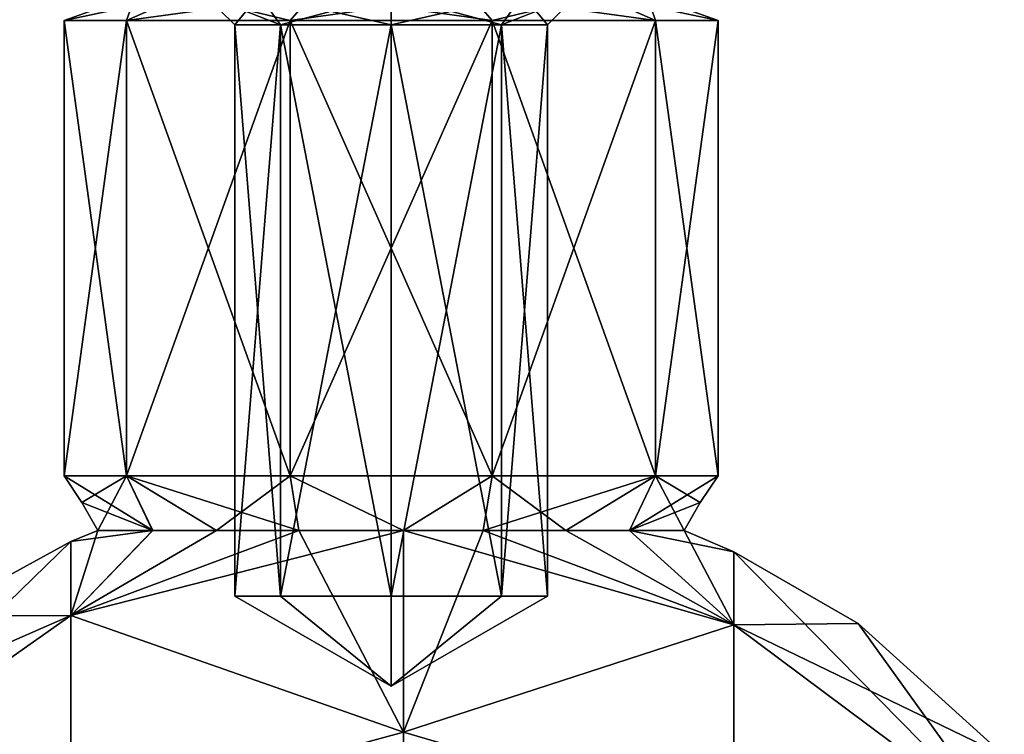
# Model space of a CAD drawing. Header units: millimetres. Extents: x -129 to 0, y -129 to 137.
# Tile 38 of 59: x -108 to -92, y 50 to 62. Entities that reach past the tile are written whole.
import ezdxf

# ---------------------------------------------------------------- set-up
doc = ezdxf.new("R2010")
doc.units = ezdxf.units.MM
doc.header["$LTSCALE"] = 65.185185
for name, color, linetype in [('179', 7, 'CONTINUOUS'), ('187', 7, 'CONTINUOUS'), ('305', 7, 'CONTINUOUS'), ('306', 7, 'CONTINUOUS'), ('307', 7, 'CONTINUOUS'), ('309', 7, 'CONTINUOUS'), ('310', 7, 'CONTINUOUS'), ('312', 7, 'CONTINUOUS'), ('313', 7, 'CONTINUOUS'), ('314', 7, 'CONTINUOUS'), ('315', 7, 'CONTINUOUS'), ('316', 7, 'CONTINUOUS'), ('317', 7, 'CONTINUOUS'), ('318', 7, 'CONTINUOUS')]:
    doc.layers.add(name, color=color, linetype=linetype)

msp = doc.modelspace()

# ---------------------------------------------------------------- linework, layer by layer
at = {"layer": '179', "linetype": 'CONTINUOUS'}
for points in [[(-105.913, 53.161, 2.838), (-106.825, 53.161), (-107.276, 51.748, 5.383), (-105.913, 53.161, 2.838)], [(-107.276, 51.748, 5.383), (-106.825, 53.161), (-107.276, 52.977), (-107.276, 51.748, 5.383)], [(-104.855, 53.16, 3.914), (-105.913, 53.161, 2.838), (-107.276, 51.748, 5.383), (-104.855, 53.16, 3.914)], [(-103.481, 53.16, 4.627), (-104.855, 53.16, 3.914), (-107.276, 51.748, 5.383), (-103.481, 53.16, 4.627)], [(-101.743, 53.159, 4.869), (-103.481, 53.16, 4.627), (-107.276, 51.748, 5.383), (-101.743, 53.159, 4.869)], [(-101.746, 49.807, 9.843), (-101.743, 53.159, 4.869), (-107.276, 51.748, 5.383), (-101.746, 49.807, 9.843)], [(-101.743, 53.159, 4.869), (-101.746, 49.807, 9.843), (-100.419, 53.159, 4.627), (-101.743, 53.159, 4.869)], [(-100.419, 53.159, 4.627), (-101.746, 49.807, 9.843), (-96.251, 51.594, 5.309), (-100.419, 53.159, 4.627)], [(-99.047, 53.159, 3.914), (-100.419, 53.159, 4.627), (-96.251, 51.594, 5.309), (-99.047, 53.159, 3.914)], [(-97.989, 53.158, 2.838), (-99.047, 53.159, 3.914), (-96.251, 51.594, 5.309), (-97.989, 53.158, 2.838)], [(-97.077, 53.158), (-97.989, 53.158, 2.838), (-96.251, 52.806), (-97.077, 53.158)], [(-96.251, 52.806), (-97.989, 53.158, 2.838), (-96.251, 51.594, 5.309), (-96.251, 52.806)], [(-107.276, 51.748, 5.383), (-107.276, 52.977), (-111.867, 48.507, 4.582), (-107.276, 51.748, 5.383)], [(-111.867, 48.507, 4.582), (-107.276, 52.977), (-109.542, 51.736), (-111.867, 48.507, 4.582)], [(-96.251, 52.806), (-96.251, 51.594, 5.309), (-94.187, 51.612), (-96.251, 52.806)], [(-107.276, 48.306, 9.7), (-107.276, 51.748, 5.383), (-111.867, 48.507, 4.582), (-107.276, 48.306, 9.7)], [(-107.276, 48.306, 9.7), (-101.746, 49.807, 9.843), (-107.276, 51.748, 5.383), (-107.276, 48.306, 9.7)], [(-96.251, 51.594, 5.309), (-101.746, 49.807, 9.843), (-96.251, 48.199, 9.567), (-96.251, 51.594, 5.309)], [(-94.187, 51.612), (-96.251, 51.594, 5.309), (-91.755, 49.415), (-94.187, 51.612)], [(-96.251, 51.594, 5.309), (-96.251, 48.199, 9.567), (-91.755, 48.23, 4.422), (-96.251, 51.594, 5.309)], [(-91.755, 49.415), (-96.251, 51.594, 5.309), (-91.755, 48.23, 4.422), (-91.755, 49.415)], [(-101.746, 44.414, 12.939), (-101.746, 49.807, 9.843), (-107.276, 48.306, 9.7), (-101.746, 44.414, 12.939)], [(-101.746, 49.807, 9.843), (-101.746, 44.414, 12.939), (-96.251, 48.199, 9.567), (-101.746, 49.807, 9.843)]]:
    msp.add_3dface(points, dxfattribs=at)
at = {"layer": '187', "linetype": 'CONTINUOUS'}
for points in [[(-107.276, 52.977), (-106.825, 53.161), (-105.914, 53.161, -2.837), (-107.276, 52.977)], [(-107.276, 52.977), (-105.914, 53.161, -2.837), (-107.276, 51.748, -5.383), (-107.276, 52.977)], [(-105.914, 53.161, -2.837), (-104.855, 53.16, -3.914), (-107.276, 51.748, -5.383), (-105.914, 53.161, -2.837)], [(-103.481, 53.16, -4.627), (-101.746, 49.807, -9.843), (-107.276, 51.748, -5.383), (-103.481, 53.16, -4.627)], [(-104.855, 53.16, -3.914), (-103.481, 53.16, -4.627), (-107.276, 51.748, -5.383), (-104.855, 53.16, -3.914)], [(-101.743, 53.159, -4.869), (-101.746, 49.807, -9.843), (-103.481, 53.16, -4.627), (-101.743, 53.159, -4.869)], [(-101.746, 49.807, -9.843), (-101.743, 53.159, -4.869), (-96.251, 51.594, -5.309), (-101.746, 49.807, -9.843)], [(-101.743, 53.159, -4.869), (-100.419, 53.159, -4.627), (-96.251, 51.594, -5.309), (-101.743, 53.159, -4.869)], [(-100.419, 53.159, -4.627), (-99.046, 53.159, -3.914), (-96.251, 51.594, -5.309), (-100.419, 53.159, -4.627)], [(-99.046, 53.159, -3.914), (-97.988, 53.158, -2.837), (-96.251, 51.594, -5.309), (-99.046, 53.159, -3.914)], [(-97.988, 53.158, -2.837), (-97.077, 53.158), (-96.251, 51.594, -5.309), (-97.988, 53.158, -2.837)], [(-97.077, 53.158), (-96.251, 52.806), (-96.251, 51.594, -5.309), (-97.077, 53.158)], [(-109.542, 51.736), (-107.276, 52.977), (-107.276, 51.748, -5.383), (-109.542, 51.736)], [(-96.251, 52.806), (-94.187, 51.612), (-91.755, 48.23, -4.422), (-96.251, 52.806)], [(-96.251, 51.594, -5.309), (-96.251, 52.806), (-91.755, 48.23, -4.422), (-96.251, 51.594, -5.309)], [(-111.867, 49.735), (-109.542, 51.736), (-107.276, 51.748, -5.383), (-111.867, 49.735)], [(-111.867, 49.735), (-107.276, 51.748, -5.383), (-111.867, 48.507, -4.582), (-111.867, 49.735)], [(-107.276, 51.748, -5.383), (-107.276, 48.306, -9.7), (-111.867, 48.507, -4.582), (-107.276, 51.748, -5.383)], [(-107.276, 51.748, -5.383), (-101.746, 49.807, -9.843), (-107.276, 48.306, -9.7), (-107.276, 51.748, -5.383)], [(-96.251, 48.199, -9.567), (-101.746, 49.807, -9.843), (-96.251, 51.594, -5.309), (-96.251, 48.199, -9.567)], [(-96.251, 48.199, -9.567), (-96.251, 51.594, -5.309), (-91.755, 48.23, -4.422), (-96.251, 48.199, -9.567)], [(-94.187, 51.612), (-91.755, 49.415), (-91.755, 48.23, -4.422), (-94.187, 51.612)], [(-101.746, 49.807, -9.843), (-101.746, 44.414, -12.939), (-107.276, 48.306, -9.7), (-101.746, 49.807, -9.843)], [(-101.746, 44.414, -12.939), (-101.746, 49.807, -9.843), (-96.251, 48.199, -9.567), (-101.746, 44.414, -12.939)]]:
    msp.add_3dface(points, dxfattribs=at)
at = {"layer": '305', "linetype": 'CONTINUOUS'}
for points in [[(-106.347, 61.639, 3.195), (-106.2, 62.07), (-107.385, 61.639), (-106.347, 61.639, 3.195)], [(-105.388, 62.07, 2.498), (-106.2, 62.07), (-106.347, 61.639, 3.195), (-105.388, 62.07, 2.498)], [(-103.63, 61.639, 5.169), (-105.388, 62.07, 2.498), (-106.347, 61.639, 3.195), (-103.63, 61.639, 5.169)], [(-103.263, 62.07, 4.042), (-105.388, 62.07, 2.498), (-103.63, 61.639, 5.169), (-103.263, 62.07, 4.042)], [(-100.27, 61.639, 5.169), (-103.263, 62.07, 4.042), (-103.63, 61.639, 5.169), (-100.27, 61.639, 5.169)], [(-100.637, 62.07, 4.042), (-103.263, 62.07, 4.042), (-100.27, 61.639, 5.169), (-100.637, 62.07, 4.042)], [(-98.512, 62.07, 2.498), (-100.637, 62.07, 4.042), (-97.553, 61.639, 3.195), (-98.512, 62.07, 2.498)], [(-97.553, 61.639, 3.195), (-100.637, 62.07, 4.042), (-100.27, 61.639, 5.169), (-97.553, 61.639, 3.195)], [(-97.7, 62.07), (-98.512, 62.07, 2.498), (-96.515, 61.639), (-97.7, 62.07)], [(-96.515, 61.639), (-98.512, 62.07, 2.498), (-97.553, 61.639, 3.195), (-96.515, 61.639)]]:
    msp.add_3dface(points, dxfattribs=at)
at = {"layer": '306', "linetype": 'CONTINUOUS'}
for points in [[(-106.347, 61.639, 3.195), (-107.385, 61.639), (-106.347, 54.07, 3.195), (-106.347, 61.639, 3.195)], [(-106.347, 54.07, 3.195), (-107.385, 61.639), (-107.385, 54.07), (-106.347, 54.07, 3.195)], [(-103.63, 61.639, 5.169), (-106.347, 61.639, 3.195), (-103.63, 54.07, 5.169), (-103.63, 61.639, 5.169)], [(-103.63, 54.07, 5.169), (-106.347, 61.639, 3.195), (-106.347, 54.07, 3.195), (-103.63, 54.07, 5.169)], [(-100.27, 61.639, 5.169), (-103.63, 61.639, 5.169), (-100.27, 54.07, 5.169), (-100.27, 61.639, 5.169)], [(-100.27, 54.07, 5.169), (-103.63, 61.639, 5.169), (-103.63, 54.07, 5.169), (-100.27, 54.07, 5.169)], [(-97.553, 61.639, 3.195), (-100.27, 61.639, 5.169), (-97.553, 54.07, 3.195), (-97.553, 61.639, 3.195)], [(-97.553, 54.07, 3.195), (-100.27, 61.639, 5.169), (-100.27, 54.07, 5.169), (-97.553, 54.07, 3.195)], [(-96.515, 61.639), (-97.553, 61.639, 3.195), (-96.515, 54.07), (-96.515, 61.639)], [(-96.515, 54.07), (-97.553, 61.639, 3.195), (-97.553, 54.07, 3.195), (-96.515, 54.07)]]:
    msp.add_3dface(points, dxfattribs=at)
at = {"layer": '307', "linetype": 'CONTINUOUS'}
for points in [[(-105.913, 53.161, 2.838), (-106.347, 54.07, 3.195), (-107.385, 54.07), (-105.913, 53.161, 2.838)], [(-105.913, 53.161, 2.838), (-107.385, 54.07), (-107.091, 53.624), (-105.913, 53.161, 2.838)], [(-105.913, 53.161, 2.838), (-104.855, 53.16, 3.914), (-106.347, 54.07, 3.195), (-105.913, 53.161, 2.838)], [(-104.855, 53.16, 3.914), (-103.481, 53.16, 4.627), (-106.347, 54.07, 3.195), (-104.855, 53.16, 3.914)], [(-103.481, 53.16, 4.627), (-103.63, 54.07, 5.169), (-106.347, 54.07, 3.195), (-103.481, 53.16, 4.627)], [(-103.481, 53.16, 4.627), (-101.743, 53.159, 4.869), (-103.63, 54.07, 5.169), (-103.481, 53.16, 4.627)], [(-101.743, 53.159, 4.869), (-100.27, 54.07, 5.169), (-103.63, 54.07, 5.169), (-101.743, 53.159, 4.869)], [(-101.743, 53.159, 4.869), (-100.419, 53.159, 4.627), (-100.27, 54.07, 5.169), (-101.743, 53.159, 4.869)], [(-100.419, 53.159, 4.627), (-99.047, 53.159, 3.914), (-100.27, 54.07, 5.169), (-100.419, 53.159, 4.627)], [(-99.047, 53.159, 3.914), (-97.553, 54.07, 3.195), (-100.27, 54.07, 5.169), (-99.047, 53.159, 3.914)], [(-99.047, 53.159, 3.914), (-97.989, 53.158, 2.838), (-97.553, 54.07, 3.195), (-99.047, 53.159, 3.914)], [(-97.989, 53.158, 2.838), (-97.077, 53.158), (-97.553, 54.07, 3.195), (-97.989, 53.158, 2.838)], [(-97.553, 54.07, 3.195), (-97.077, 53.158), (-96.81, 53.623), (-97.553, 54.07, 3.195)], [(-96.515, 54.07), (-97.553, 54.07, 3.195), (-96.81, 53.623), (-96.515, 54.07)], [(-106.825, 53.161), (-105.913, 53.161, 2.838), (-107.091, 53.624), (-106.825, 53.161)]]:
    msp.add_3dface(points, dxfattribs=at)
at = {"layer": '309', "linetype": 'CONTINUOUS'}
for points in [[(-103.788, 52.07, 1.838), (-101.95, 50.569), (-104.55, 52.07), (-103.788, 52.07, 1.838)], [(-101.95, 52.07, 2.6), (-101.95, 50.569), (-103.788, 52.07, 1.838), (-101.95, 52.07, 2.6)], [(-99.35, 52.07), (-101.95, 50.569), (-100.112, 52.07, 1.838), (-99.35, 52.07)], [(-100.112, 52.07, 1.838), (-101.95, 50.569), (-101.95, 52.07, 2.6), (-100.112, 52.07, 1.838)]]:
    msp.add_3dface(points, dxfattribs=at)
at = {"layer": '310', "linetype": 'CONTINUOUS'}
for points in [[(-103.788, 52.07, 1.838), (-104.55, 52.07), (-103.788, 61.57, 1.838), (-103.788, 52.07, 1.838)], [(-103.788, 61.57, 1.838), (-104.55, 52.07), (-104.55, 61.57), (-103.788, 61.57, 1.838)], [(-101.95, 52.07, 2.6), (-103.788, 52.07, 1.838), (-101.95, 61.57, 2.6), (-101.95, 52.07, 2.6)], [(-101.95, 61.57, 2.6), (-103.788, 52.07, 1.838), (-103.788, 61.57, 1.838), (-101.95, 61.57, 2.6)], [(-100.112, 52.07, 1.838), (-101.95, 52.07, 2.6), (-100.112, 61.57, 1.838), (-100.112, 52.07, 1.838)], [(-100.112, 61.57, 1.838), (-101.95, 52.07, 2.6), (-101.95, 61.57, 2.6), (-100.112, 61.57, 1.838)], [(-99.35, 52.07), (-100.112, 52.07, 1.838), (-99.35, 61.57), (-99.35, 52.07)], [(-99.35, 61.57), (-100.112, 52.07, 1.838), (-100.112, 61.57, 1.838), (-99.35, 61.57)]]:
    msp.add_3dface(points, dxfattribs=at)
at = {"layer": '312', "linetype": 'CONTINUOUS'}
for points in [[(-107.385, 61.639), (-106.2, 62.07), (-105.388, 62.07, -2.498), (-107.385, 61.639)], [(-107.385, 61.639), (-105.388, 62.07, -2.498), (-106.347, 61.639, -3.195), (-107.385, 61.639)], [(-105.388, 62.07, -2.498), (-103.263, 62.07, -4.042), (-106.347, 61.639, -3.195), (-105.388, 62.07, -2.498)], [(-106.347, 61.639, -3.195), (-103.263, 62.07, -4.042), (-103.63, 61.639, -5.169), (-106.347, 61.639, -3.195)], [(-103.263, 62.07, -4.042), (-100.637, 62.07, -4.042), (-103.63, 61.639, -5.169), (-103.263, 62.07, -4.042)], [(-103.63, 61.639, -5.169), (-100.637, 62.07, -4.042), (-100.27, 61.639, -5.169), (-103.63, 61.639, -5.169)], [(-100.637, 62.07, -4.042), (-98.512, 62.07, -2.498), (-100.27, 61.639, -5.169), (-100.637, 62.07, -4.042)], [(-100.27, 61.639, -5.169), (-98.512, 62.07, -2.498), (-97.553, 61.639, -3.195), (-100.27, 61.639, -5.169)], [(-98.512, 62.07, -2.498), (-97.7, 62.07), (-97.553, 61.639, -3.195), (-98.512, 62.07, -2.498)], [(-97.7, 62.07), (-96.515, 61.639), (-97.553, 61.639, -3.195), (-97.7, 62.07)]]:
    msp.add_3dface(points, dxfattribs=at)
at = {"layer": '313', "linetype": 'CONTINUOUS'}
for points in [[(-107.385, 54.07), (-107.385, 61.639), (-106.347, 61.639, -3.195), (-107.385, 54.07)], [(-107.385, 54.07), (-106.347, 61.639, -3.195), (-106.347, 54.07, -3.195), (-107.385, 54.07)], [(-106.347, 61.639, -3.195), (-103.63, 61.639, -5.169), (-106.347, 54.07, -3.195), (-106.347, 61.639, -3.195)], [(-106.347, 54.07, -3.195), (-103.63, 61.639, -5.169), (-103.63, 54.07, -5.169), (-106.347, 54.07, -3.195)], [(-103.63, 61.639, -5.169), (-100.27, 61.639, -5.169), (-103.63, 54.07, -5.169), (-103.63, 61.639, -5.169)], [(-103.63, 54.07, -5.169), (-100.27, 61.639, -5.169), (-100.27, 54.07, -5.169), (-103.63, 54.07, -5.169)], [(-100.27, 61.639, -5.169), (-97.553, 61.639, -3.195), (-100.27, 54.07, -5.169), (-100.27, 61.639, -5.169)], [(-100.27, 54.07, -5.169), (-97.553, 61.639, -3.195), (-97.553, 54.07, -3.195), (-100.27, 54.07, -5.169)], [(-96.515, 61.639), (-96.515, 54.07), (-97.553, 54.07, -3.195), (-96.515, 61.639)], [(-97.553, 61.639, -3.195), (-96.515, 61.639), (-97.553, 54.07, -3.195), (-97.553, 61.639, -3.195)]]:
    msp.add_3dface(points, dxfattribs=at)
at = {"layer": '314', "linetype": 'CONTINUOUS'}
for points in [[(-107.091, 53.624), (-107.385, 54.07), (-106.347, 54.07, -3.195), (-107.091, 53.624)], [(-106.825, 53.161), (-107.091, 53.624), (-106.347, 54.07, -3.195), (-106.825, 53.161)], [(-105.914, 53.161, -2.837), (-106.825, 53.161), (-106.347, 54.07, -3.195), (-105.914, 53.161, -2.837)], [(-104.855, 53.16, -3.914), (-105.914, 53.161, -2.837), (-106.347, 54.07, -3.195), (-104.855, 53.16, -3.914)], [(-104.855, 53.16, -3.914), (-106.347, 54.07, -3.195), (-103.63, 54.07, -5.169), (-104.855, 53.16, -3.914)], [(-103.481, 53.16, -4.627), (-104.855, 53.16, -3.914), (-103.63, 54.07, -5.169), (-103.481, 53.16, -4.627)], [(-101.743, 53.159, -4.869), (-103.481, 53.16, -4.627), (-103.63, 54.07, -5.169), (-101.743, 53.159, -4.869)], [(-101.743, 53.159, -4.869), (-103.63, 54.07, -5.169), (-100.27, 54.07, -5.169), (-101.743, 53.159, -4.869)], [(-100.419, 53.159, -4.627), (-101.743, 53.159, -4.869), (-100.27, 54.07, -5.169), (-100.419, 53.159, -4.627)], [(-99.046, 53.159, -3.914), (-100.419, 53.159, -4.627), (-97.553, 54.07, -3.195), (-99.046, 53.159, -3.914)], [(-100.419, 53.159, -4.627), (-100.27, 54.07, -5.169), (-97.553, 54.07, -3.195), (-100.419, 53.159, -4.627)], [(-97.988, 53.158, -2.837), (-99.046, 53.159, -3.914), (-97.553, 54.07, -3.195), (-97.988, 53.158, -2.837)], [(-97.988, 53.158, -2.837), (-96.515, 54.07), (-96.81, 53.623), (-97.988, 53.158, -2.837)], [(-96.515, 54.07), (-97.988, 53.158, -2.837), (-97.553, 54.07, -3.195), (-96.515, 54.07)], [(-97.077, 53.158), (-97.988, 53.158, -2.837), (-96.81, 53.623), (-97.077, 53.158)]]:
    msp.add_3dface(points, dxfattribs=at)
at = {"layer": '315', "linetype": 'CONTINUOUS'}
for points in [[(-104.55, 52.07), (-101.95, 50.569), (-103.788, 52.07, -1.838), (-104.55, 52.07)], [(-103.788, 52.07, -1.838), (-101.95, 50.569), (-101.95, 52.07, -2.6), (-103.788, 52.07, -1.838)], [(-101.95, 50.569), (-99.35, 52.07), (-100.112, 52.07, -1.838), (-101.95, 50.569)], [(-101.95, 52.07, -2.6), (-101.95, 50.569), (-100.112, 52.07, -1.838), (-101.95, 52.07, -2.6)]]:
    msp.add_3dface(points, dxfattribs=at)
at = {"layer": '316', "linetype": 'CONTINUOUS'}
for points in [[(-104.55, 61.57), (-104.55, 52.07), (-103.788, 52.07, -1.838), (-104.55, 61.57)], [(-104.55, 61.57), (-103.788, 52.07, -1.838), (-103.788, 61.57, -1.838), (-104.55, 61.57)], [(-103.788, 52.07, -1.838), (-101.95, 52.07, -2.6), (-103.788, 61.57, -1.838), (-103.788, 52.07, -1.838)], [(-103.788, 61.57, -1.838), (-101.95, 52.07, -2.6), (-101.95, 61.57, -2.6), (-103.788, 61.57, -1.838)], [(-101.95, 52.07, -2.6), (-100.112, 52.07, -1.838), (-101.95, 61.57, -2.6), (-101.95, 52.07, -2.6)], [(-101.95, 61.57, -2.6), (-100.112, 52.07, -1.838), (-100.112, 61.57, -1.838), (-101.95, 61.57, -2.6)], [(-99.35, 52.07), (-99.35, 61.57), (-100.112, 61.57, -1.838), (-99.35, 52.07)], [(-100.112, 52.07, -1.838), (-99.35, 52.07), (-100.112, 61.57, -1.838), (-100.112, 52.07, -1.838)]]:
    msp.add_3dface(points, dxfattribs=at)
at = {"layer": '317', "linetype": 'CONTINUOUS'}
for points in [[(-104.55, 61.57), (-105.05, 62.07), (-104.142, 62.07, 2.192), (-104.55, 61.57)], [(-103.788, 61.57, 1.838), (-104.55, 61.57), (-104.142, 62.07, 2.192), (-103.788, 61.57, 1.838)], [(-103.788, 61.57, 1.838), (-104.142, 62.07, 2.192), (-101.95, 62.07, 3.1), (-103.788, 61.57, 1.838)], [(-101.95, 61.57, 2.6), (-103.788, 61.57, 1.838), (-101.95, 62.07, 3.1), (-101.95, 61.57, 2.6)], [(-100.112, 61.57, 1.838), (-101.95, 61.57, 2.6), (-99.758, 62.07, 2.192), (-100.112, 61.57, 1.838)], [(-101.95, 61.57, 2.6), (-101.95, 62.07, 3.1), (-99.758, 62.07, 2.192), (-101.95, 61.57, 2.6)], [(-99.35, 61.57), (-100.112, 61.57, 1.838), (-98.85, 62.07), (-99.35, 61.57)], [(-100.112, 61.57, 1.838), (-99.758, 62.07, 2.192), (-98.85, 62.07), (-100.112, 61.57, 1.838)]]:
    msp.add_3dface(points, dxfattribs=at)
at = {"layer": '318', "linetype": 'CONTINUOUS'}
for points in [[(-105.05, 62.07), (-104.55, 61.57), (-103.788, 61.57, -1.838), (-105.05, 62.07)], [(-104.142, 62.07, -2.192), (-105.05, 62.07), (-103.788, 61.57, -1.838), (-104.142, 62.07, -2.192)], [(-101.95, 62.07, -3.1), (-104.142, 62.07, -2.192), (-101.95, 61.57, -2.6), (-101.95, 62.07, -3.1)], [(-104.142, 62.07, -2.192), (-103.788, 61.57, -1.838), (-101.95, 61.57, -2.6), (-104.142, 62.07, -2.192)], [(-99.758, 62.07, -2.192), (-101.95, 62.07, -3.1), (-100.112, 61.57, -1.838), (-99.758, 62.07, -2.192)], [(-101.95, 62.07, -3.1), (-101.95, 61.57, -2.6), (-100.112, 61.57, -1.838), (-101.95, 62.07, -3.1)], [(-99.35, 61.57), (-99.758, 62.07, -2.192), (-100.112, 61.57, -1.838), (-99.35, 61.57)], [(-99.35, 61.57), (-98.85, 62.07), (-99.758, 62.07, -2.192), (-99.35, 61.57)]]:
    msp.add_3dface(points, dxfattribs=at)

doc.saveas('drawing.dxf')
